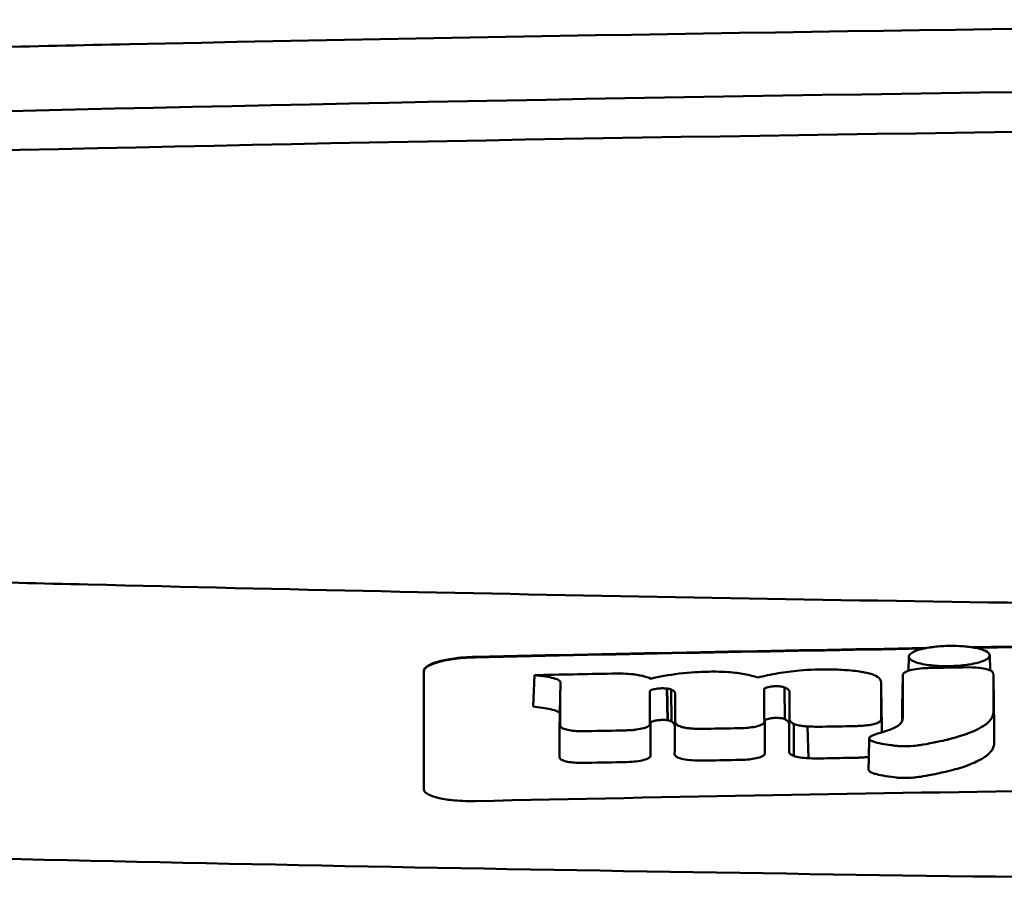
# Model space of a CAD drawing. Header units: millimetres. Extents: x 284 to 884, y -27 to 895.
# Tile 8 of 12: x 537 to 556, y 878 to 895. Entities that reach past the tile are written whole.
import ezdxf

# ---------------------------------------------------------------- set-up
doc = ezdxf.new("R2010")
doc.units = ezdxf.units.MM
doc.layers.add('Visible (ISO)', color=7, linetype='Continuous', lineweight=50)

msp = doc.modelspace()

# ---------------------------------------------------------------- linework, layer by layer
at = {"layer": 'Visible (ISO)'}
for p, q in [((538.938, 894.162), (538.946, 894.162)), ((538.13, 883.627), (538.137, 883.627)), ((554.129, 881.947), (554.134, 882.221)), ((555.711, 882.247), (555.717, 881.954)), ((550.197, 881.927), (550.187, 881.926)), ((546.808, 881.246), (546.838, 881.859)), ((547.328, 881.109), (547.341, 881.721)), ((553.604, 881.117), (553.592, 881.729)), ((554.004, 881.241), (554.016, 881.853)), ((555.793, 881.268), (555.781, 881.878)), ((549.271, 881.601), (549.274, 881.602)), ((549.432, 880.98), (549.419, 881.599)), ((549.434, 880.98), (549.421, 881.598)), ((549.507, 880.958), (549.501, 881.579)), ((551.315, 881.582), (551.315, 881.583)), ((551.718, 881.001), (551.707, 881.622)), ((549.284, 880.985), (549.288, 880.985)), ((551.327, 880.968), (551.327, 880.969)), ((551.895, 880.284), (551.894, 880.909)), ((552.175, 880.24), (552.157, 880.86))]:
    msp.add_line(p, q, dxfattribs=at)
for centre, major_axis, ratio, start_param, end_param in [((584.071, 865.415), (250.217, -0.007), 0.116796, 1.571075, 1.752137), ((584.226, 868.406), (225.492, 0.002), 0.110939, 1.570719, 1.791596), ((584.248, 868.375), (-227.223, 0), 0.106767, 4.71241, 4.92951), ((2686.045, 774.876), (2131.91, -107.347), 0.004971, 3.131872, 3.14183), ((1430.623, 955.567), (876.488, 73.351), 0.007714, 3.140926, 3.156464), ((991.36, 998.555), (437.26, 116.305), 0.016372, 3.162905, 3.181731), ((-1047.642, 1256.645), (-1603.388, 374.365), 0.008684, 3.120399, 3.130225), ((554.788, 881.773), (20.307, 0.333), 0.011404, 1.54636, 1.583154), ((584.27, -908.814), (-1794.464, 0), 0.998105, 4.73241, 4.73325), ((544.652, 880.186), (5.162, 1.321), 0.208752, 0.672627, 0.721389), ((445.408, 853.756), (-103.711, -27.966), 0.030011, 3.195969, 3.212241), ((480.226, 883.352), (68.92, -1.605), 0.017399, 0.035526, 0.081457), ((550.038, 880.309), (0.452, 0.007), 0.249026, 3.644233, 4.534786), ((551.261, 880.349), (0.0178, -0.0822), 0.794442, 1.154854, 1.308402)]:
    msp.add_ellipse(centre, major_axis=major_axis, ratio=ratio, start_param=start_param, end_param=end_param, dxfattribs=at)
for points, knots in [([(538.938, 894.162), (537.996, 894.142), (537.058, 894.121), (535.674, 894.088), (535.483, 894.084), (534.791, 894.067)], [-0.8458994, -0.8458994, -0.8458994, -0.8458994, -0.3752076, -0.3752076, -0.1515992, -0.1515992, -0.1515992, -0.1515992]), ([(533.974, 883.744), (534.554, 883.716), (534.993, 883.704), (536.333, 883.671), (537.231, 883.649), (538.13, 883.627)], [0.1522142, 0.1522142, 0.1522142, 0.1522142, 0.3763363, 0.3763363, 0.8296812, 0.8296812, 0.8296812, 0.8296812]), ([(538.137, 883.627), (545.758, 883.439), (553.393, 883.299), (564.931, 883.158), (568.778, 883.123), (574.564, 883.087), (576.499, 883.078), (580.281, 883.066), (582.095, 883.063), (583.994, 883.063)], [0.000811, 0.000811, 0.000811, 0.000811, 2.334672, 2.334672, 3.49801, 3.49801, 4.08174, 4.08174, 4.638981, 4.638981, 4.638981, 4.638981]), ([(554.24, 882.321), (554.27, 882.334), (554.307, 882.348), (554.412, 882.377), (554.474, 882.389), (554.529, 882.398)], [0.54383531, 0.54383531, 0.54383531, 0.54383531, 0.55538596, 0.55538596, 0.56979725, 0.56979725, 0.56979725, 0.56979725]), ([(554.529, 882.398), (554.554, 882.402), (554.578, 882.405), (554.694, 882.42), (554.792, 882.427), (554.903, 882.43), (554.913, 882.43), (554.923, 882.431)], [0.56979725, 0.56979725, 0.56979725, 0.56979725, 0.57641934, 0.57641934, 0.60538821, 0.60538821, 0.608138, 0.608138, 0.608138, 0.608138]), ([(554.923, 882.431), (555.003, 882.432), (555.096, 882.431), (555.235, 882.42), (555.276, 882.416), (555.317, 882.411)], [0.20935443, 0.20935443, 0.20935443, 0.20935443, 0.23138469, 0.23138469, 0.24081303, 0.24081303, 0.24081303, 0.24081303]), ([(555.317, 882.411), (555.362, 882.405), (555.407, 882.398), (555.514, 882.376), (555.565, 882.36), (555.605, 882.343)], [0.24081303, 0.24081303, 0.24081303, 0.24081303, 0.25152963, 0.25152963, 0.26878639, 0.26878639, 0.26878639, 0.26878639]), ([(555.605, 882.343), (555.613, 882.34), (555.621, 882.336), (555.676, 882.309), (555.703, 882.285), (555.71, 882.255), (555.711, 882.25), (555.711, 882.246)], [0.26878639, 0.26878639, 0.26878639, 0.26878639, 0.27236042, 0.27236042, 0.29605283, 0.29605283, 0.29977178, 0.29977178, 0.29977178, 0.29977178]), ([(544.682, 881.944), (544.682, 881.977), (544.708, 882.01), (544.804, 882.071), (544.871, 882.098), (545.033, 882.145), (545.125, 882.164), (545.302, 882.191), (545.382, 882.2), (545.536, 882.212), (545.609, 882.215), (545.682, 882.217)], [0.000001, 0.000001, 0.000001, 0.000001, 0.0401815, 0.0401815, 0.0773555, 0.0773555, 0.111928, 0.111928, 0.1374241, 0.1374241, 0.1594038, 0.1594038, 0.1594038, 0.1594038]), ([(544.682, 881.934), (544.682, 881.952), (544.689, 881.97), (544.72, 882.006), (544.743, 882.024), (544.824, 882.07), (544.893, 882.096), (545.069, 882.143), (545.176, 882.164), (545.361, 882.187), (545.431, 882.194), (545.562, 882.203), (545.622, 882.206), (545.682, 882.207)], [0.000001, 0.000001, 0.000001, 0.000001, 0.0217943, 0.0217943, 0.0441477, 0.0441477, 0.0807582, 0.0807582, 0.1194179, 0.1194179, 0.1413053, 0.1413053, 0.159337, 0.159337, 0.159337, 0.159337]), ([(555.711, 882.246), (555.711, 882.224), (555.697, 882.202), (555.65, 882.168), (555.63, 882.157), (555.605, 882.146)], [0.29977178, 0.29977178, 0.29977178, 0.29977178, 0.3191873, 0.3191873, 0.32886275, 0.32886275, 0.32886275, 0.32886275]), ([(544.682, 879.634), (544.682, 880.076), (544.682, 880.518), (544.682, 880.961), (544.682, 881.289), (544.682, 881.616), (544.682, 881.944)], [0, 0, 0, 0, 5.438666, 5.438666, 5.438666, 9.461667, 9.461667, 9.461667, 9.461667]), ([(550.187, 881.926), (550.068, 881.923), (549.878, 881.915), (549.449, 881.865), (549.266, 881.831), (549.103, 881.791)], [-0.1386449, -0.1386449, -0.1386449, -0.1386449, -0.0667172, -0.0667172, 0, 0, 0, 0]), ([(551.191, 881.814), (551.115, 881.839), (551.028, 881.862), (550.833, 881.897), (550.73, 881.91), (550.447, 881.931), (550.293, 881.929), (550.197, 881.927)], [-0.2770651, -0.2770651, -0.2770651, -0.2770651, -0.2356097, -0.2356097, -0.1978033, -0.1978033, -0.1405425, -0.1405425, -0.1405425, -0.1405425]), ([(552.694, 881.968), (552.665, 881.969), (552.637, 881.97), (552.405, 881.973), (552.203, 881.967), (551.856, 881.938), (551.716, 881.92), (551.442, 881.874), (551.31, 881.845), (551.191, 881.814)], [-0.1668809, -0.1668809, -0.1668809, -0.1668809, -0.1584518, -0.1584518, -0.0966679, -0.0966679, -0.0505514, -0.0505514, 0, 0, 0, 0]), ([(553.589, 881.742), (553.582, 881.771), (553.562, 881.8), (553.487, 881.851), (553.437, 881.873), (553.293, 881.913), (553.2, 881.93), (552.982, 881.955), (552.861, 881.962), (552.744, 881.967)], [-0.3006219, -0.3006219, -0.3006219, -0.3006219, -0.2681937, -0.2681937, -0.2390981, -0.2390981, -0.2061369, -0.2061369, -0.1717789, -0.1717789, -0.1717789, -0.1717789]), ([(554.496, 881.999), (554.434, 881.998), (554.373, 881.993), (554.257, 881.978), (554.204, 881.968), (554.122, 881.946), (554.09, 881.934), (554.045, 881.909), (554.031, 881.897), (554.024, 881.884)], [-0.07038308, -0.07038308, -0.07038308, -0.07038308, -0.05171901, -0.05171901, -0.03231276, -0.03231276, -0.01570023, -0.01570023, 0, 0, 0, 0]), ([(554.533, 882), (554.527, 882), (554.521, 882), (554.509, 882), (554.502, 881.999), (554.496, 881.999)], [-0.00371697, -0.00371697, -0.00371697, -0.00371697, -0.001858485, -0.001858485, 0, 0, 0, 0]), ([(555.317, 882.069), (555.3, 882.066), (555.284, 882.064), (555.214, 882.054), (555.159, 882.048), (555.042, 882.04), (554.983, 882.037), (554.922, 882.036), (554.819, 882.034), (554.72, 882.037), (554.598, 882.048), (554.564, 882.051), (554.529, 882.056)], [0.35782816, 0.35782816, 0.35782816, 0.35782816, 0.36290873, 0.36290873, 0.38071021, 0.38071021, 0.39878358, 0.39878358, 0.39878358, 0.42985818, 0.42985818, 0.43932148, 0.43932148, 0.43932148, 0.43932148]), ([(555.768, 881.918), (555.758, 881.931), (555.738, 881.945), (555.678, 881.97), (555.636, 881.981), (555.542, 881.999), (555.491, 882.005), (555.386, 882.012), (555.334, 882.013), (555.28, 882.012)], [-0.06978878, -0.06978878, -0.06978878, -0.06978878, -0.05239411, -0.05239411, -0.03314186, -0.03314186, -0.01591655, -0.01591655, 0, 0, 0, 0]), ([(555.781, 881.878), (555.781, 881.885), (555.78, 881.891), (555.775, 881.905), (555.772, 881.911), (555.768, 881.918)], [-0.01632771, -0.01632771, -0.01632771, -0.01632771, -0.00807771, -0.00807771, 0, 0, 0, 0]), ([(546.838, 881.859), (546.954, 881.847), (547.076, 881.831), (547.224, 881.798), (547.271, 881.784), (547.315, 881.761), (547.325, 881.753), (547.334, 881.741), (547.34, 881.733), (547.341, 881.721)], [-0.2159558, -0.2159558, -0.2159558, -0.2159558, -0.105326, -0.105326, -0.0420287, -0.0420287, -0.0138033, -0.0138033, 0, 0, 0, 0]), ([(548.801, 881.872), (548.776, 881.876), (548.746, 881.879), (548.65, 881.887), (548.585, 881.89), (548.518, 881.891)], [-0.03137982, -0.03137982, -0.03137982, -0.03137982, -0.02006966, -0.02006966, 0, 0, 0, 0]), ([(553.374, 880.649), (553.364, 880.64), (553.36, 880.631), (553.363, 880.612), (553.373, 880.602), (553.406, 880.576), (553.45, 880.562), (553.581, 880.523), (553.736, 880.501), (553.893, 880.48), (553.935, 880.477), (554.003, 880.472), (554.055, 880.472), (554.187, 880.476), (554.254, 880.483), (554.334, 880.493), (554.374, 880.499), (554.596, 880.536), (554.801, 880.583), (554.896, 880.605), (554.916, 880.61), (555.239, 880.691), (555.429, 880.779), (555.608, 880.878), (555.665, 880.921), (555.748, 881.012), (555.772, 881.059), (555.783, 881.121), (555.784, 881.136), (555.784, 881.172), (555.783, 881.432), (555.781, 881.878)], [-4.676688, -4.676688, -4.676688, -4.676688, -4.675904, -4.675904, -4.674974, -4.674974, -4.671817, -4.671817, -4.660677, -4.660677, -4.647032, -4.647032, -4.608842, -4.608842, -4.553099, -4.553099, -4.499156, -4.499156, -4.229728, -4.229728, -4.140787, -4.140787, -2.835256, -2.835256, -1.875515, -1.875515, -0.862737, -0.862737, -0.545368, -0.545368, 0, 0, 0, 0]), ([(554.016, 881.853), (554.016, 881.647), (554.015, 881.44), (554.015, 881.181), (554.015, 881.13), (554.015, 881.06), (554.015, 881.043), (554.013, 881), (554.009, 880.975), (553.986, 880.935), (553.978, 880.925), (553.969, 880.914), (553.968, 880.913), (553.968, 880.912)], [-1.166686, -1.166686, -1.166686, -1.166686, -0.464273, -0.464273, -0.288528, -0.288528, -0.228277, -0.228277, -0.144624, -0.144624, -0.115228, -0.115228, -0.113333, -0.113333, -0.113333, -0.113333]), ([(554.024, 881.884), (554.021, 881.879), (554.019, 881.874), (554.017, 881.863), (554.016, 881.858), (554.016, 881.853)], [-0.0124181, -0.0124181, -0.0124181, -0.0124181, -0.00620912, -0.00620912, 0, 0, 0, 0]), ([(549.085, 881.531), (549.085, 881.534), (549.085, 881.536), (549.086, 881.541), (549.086, 881.543), (549.087, 881.545)], [-0.005600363, -0.005600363, -0.005600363, -0.005600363, -0.002800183, -0.002800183, 0, 0, 0, 0]), ([(549.087, 881.545), (549.088, 881.552), (549.094, 881.558), (549.116, 881.571), (549.133, 881.578), (549.171, 881.588), (549.189, 881.592), (549.229, 881.598), (549.25, 881.6), (549.271, 881.601)], [-0.03055807, -0.03055807, -0.03055807, -0.03055807, -0.02262898, -0.02262898, -0.01353981, -0.01353981, -0.00653226, -0.00653226, 0, 0, 0, 0]), ([(549.274, 881.602), (549.298, 881.603), (549.323, 881.604), (549.372, 881.603), (549.397, 881.601), (549.419, 881.599)], [-0.01504723, -0.01504723, -0.01504723, -0.01504723, -0.0076813, -0.0076813, 0, 0, 0, 0]), ([(549.419, 881.599), (549.419, 881.599), (549.419, 881.599), (549.42, 881.598), (549.421, 881.598), (549.421, 881.598)], [-0.0002682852, -0.0002682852, -0.0002682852, -0.0002682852, -0.0001341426, -0.0001341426, 0, 0, 0, 0]), ([(549.421, 881.598), (549.438, 881.596), (549.453, 881.593), (549.48, 881.587), (549.492, 881.583), (549.501, 881.579)], [-0.01202595, -0.01202595, -0.01202595, -0.01202595, -0.00617462, -0.00617462, 0, 0, 0, 0]), ([(549.501, 881.579), (549.527, 881.566), (549.551, 881.551), (549.578, 881.52), (549.582, 881.506), (549.582, 881.493)], [-0.03992932, -0.03992932, -0.03992932, -0.03992932, -0.01685313, -0.01685313, 0, 0, 0, 0]), ([(551.315, 881.583), (551.315, 881.587), (551.317, 881.592), (551.327, 881.602), (551.334, 881.606), (551.351, 881.614), (551.359, 881.617), (551.383, 881.625), (551.401, 881.629), (551.439, 881.636), (551.46, 881.638), (551.481, 881.64)], [-0.02992686, -0.02992686, -0.02992686, -0.02992686, -0.02418642, -0.02418642, -0.01807434, -0.01807434, -0.01392338, -0.01392338, -0.00671718, -0.00671718, 0, 0, 0, 0]), ([(551.481, 881.64), (551.496, 881.642), (551.512, 881.643), (551.543, 881.644), (551.559, 881.644), (551.592, 881.643), (551.608, 881.642), (551.638, 881.639), (551.652, 881.637), (551.664, 881.634)], [-0.01955689, -0.01955689, -0.01955689, -0.01955689, -0.01485499, -0.01485499, -0.01008754, -0.01008754, -0.00490608, -0.00490608, 0, 0, 0, 0]), ([(551.664, 881.634), (551.672, 881.632), (551.68, 881.631), (551.695, 881.627), (551.701, 881.624), (551.707, 881.622)], [-0.006796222, -0.006796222, -0.006796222, -0.006796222, -0.003434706, -0.003434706, 0, 0, 0, 0]), ([(551.707, 881.622), (551.725, 881.614), (551.741, 881.607), (551.77, 881.59), (551.782, 881.58), (551.804, 881.557), (551.81, 881.542), (551.81, 881.527)], [-0.04141837, -0.04141837, -0.04141837, -0.04141837, -0.03042196, -0.03042196, -0.01813781, -0.01813781, 0, 0, 0, 0]), ([(546.808, 881.246), (546.927, 881.233), (547.053, 881.217), (547.204, 881.184), (547.253, 881.17), (547.3, 881.147), (547.311, 881.14), (547.321, 881.128), (547.327, 881.12), (547.328, 881.109)], [-0.1886698, -0.1886698, -0.1886698, -0.1886698, -0.0911326, -0.0911326, -0.0367802, -0.0367802, -0.0129551, -0.0129551, 0, 0, 0, 0]), ([(553.348, 880.013), (553.348, 880.012), (553.349, 880.01), (553.349, 880.006), (553.351, 879.998), (553.373, 879.978), (553.392, 879.964), (553.46, 879.939), (553.521, 879.918), (553.761, 879.88), (553.842, 879.869), (553.929, 879.86), (553.979, 879.856), (554.105, 879.855), (554.165, 879.858), (554.291, 879.869), (554.401, 879.883), (554.72, 879.947), (554.839, 879.973), (555.03, 880.019), (555.142, 880.052), (555.381, 880.138), (555.476, 880.185), (555.576, 880.239), (555.651, 880.283), (555.754, 880.389), (555.78, 880.436), (555.794, 880.501), (555.795, 880.513), (555.797, 880.587), (555.795, 880.649), (555.794, 880.897), (555.794, 881.082), (555.793, 881.268)], [-1.208321, -1.208321, -1.208321, -1.208321, -1.111902, -1.111902, -0.905637, -0.905637, -0.746423, -0.746423, -0.659222, -0.659222, -0.617445, -0.617445, -0.585347, -0.585347, -0.554872, -0.554872, -0.520248, -0.520248, -0.499861, -0.499861, -0.459593, -0.459593, -0.4035, -0.4035, -0.354802, -0.354802, -0.317144, -0.317144, -0.30253, -0.30253, -0.226738, -0.226738, 0, 0, 0, 0]), ([(549.098, 880.93), (549.1, 880.936), (549.105, 880.942), (549.123, 880.954), (549.137, 880.96), (549.172, 880.97), (549.193, 880.975), (549.237, 880.981), (549.26, 880.984), (549.284, 880.985)], [-0.03056509, -0.03056509, -0.03056509, -0.03056509, -0.02315572, -0.02315572, -0.01522783, -0.01522783, -0.00732017, -0.00732017, 0, 0, 0, 0]), ([(549.288, 880.985), (549.313, 880.987), (549.339, 880.987), (549.388, 880.986), (549.411, 880.983), (549.432, 880.98)], [-0.01522535, -0.01522535, -0.01522535, -0.01522535, -0.0075565, -0.0075565, 0, 0, 0, 0]), ([(549.432, 880.98), (549.432, 880.98), (549.433, 880.98), (549.434, 880.98), (549.434, 880.98), (549.434, 880.98)], [-0.0002734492, -0.0002734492, -0.0002734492, -0.0002734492, -0.0001367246, -0.0001367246, 0, 0, 0, 0]), ([(549.434, 880.98), (549.451, 880.977), (549.465, 880.974), (549.49, 880.967), (549.5, 880.962), (549.507, 880.958)], [-0.01231679, -0.01231679, -0.01231679, -0.01231679, -0.00622563, -0.00622563, 0, 0, 0, 0]), ([(549.507, 880.958), (549.517, 880.951), (549.526, 880.944), (549.543, 880.93), (549.55, 880.922), (549.566, 880.9), (549.57, 880.885), (549.57, 880.869)], [-0.03744041, -0.03744041, -0.03744041, -0.03744041, -0.02842208, -0.02842208, -0.01879918, -0.01879918, 0, 0, 0, 0]), ([(549.582, 880.948), (549.582, 880.935), (549.586, 880.922), (549.607, 880.896), (549.624, 880.884), (549.646, 880.872)], [-0.03237121, -0.03237121, -0.03237121, -0.03237121, -0.01625604, -0.01625604, 0, 0, 0, 0]), ([(550.927, 880.829), (550.977, 880.832), (551.025, 880.837), (551.116, 880.85), (551.158, 880.859), (551.232, 880.88), (551.262, 880.892), (551.303, 880.918), (551.314, 880.931), (551.316, 880.944)], [-0.06382121, -0.06382121, -0.06382121, -0.06382121, -0.04876084, -0.04876084, -0.03277152, -0.03277152, -0.01585483, -0.01585483, 0, 0, 0, 0]), ([(551.316, 880.944), (551.316, 880.946), (551.317, 880.948), (551.317, 880.952), (551.317, 880.954), (551.317, 880.956)], [-0.005096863, -0.005096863, -0.005096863, -0.005096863, -0.00254843, -0.00254843, 0, 0, 0, 0]), ([(551.327, 880.969), (551.327, 880.975), (551.331, 880.981), (551.346, 880.992), (551.358, 880.998), (551.389, 881.009), (551.409, 881.013), (551.452, 881.021), (551.475, 881.023), (551.499, 881.025)], [-0.03003381, -0.03003381, -0.03003381, -0.03003381, -0.02291426, -0.02291426, -0.0153026, -0.0153026, -0.00735305, -0.00735305, 0, 0, 0, 0]), ([(551.499, 881.025), (551.515, 881.026), (551.532, 881.027), (551.565, 881.028), (551.582, 881.027), (551.614, 881.025), (551.629, 881.024), (551.657, 881.02), (551.669, 881.018), (551.68, 881.015)], [-0.0198792, -0.0198792, -0.0198792, -0.0198792, -0.01493589, -0.01493589, -0.00986287, -0.00986287, -0.00482334, -0.00482334, 0, 0, 0, 0]), ([(551.68, 881.015), (551.688, 881.013), (551.695, 881.011), (551.707, 881.006), (551.713, 881.004), (551.718, 881.001)], [-0.007017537, -0.007017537, -0.007017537, -0.007017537, -0.003544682, -0.003544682, 0, 0, 0, 0]), ([(551.718, 881.001), (551.73, 880.994), (551.741, 880.987), (551.762, 880.971), (551.771, 880.962), (551.792, 880.937), (551.798, 880.92), (551.798, 880.903)], [-0.04184917, -0.04184917, -0.04184917, -0.04184917, -0.03190704, -0.03190704, -0.02101076, -0.02101076, 0, 0, 0, 0]), ([(551.81, 880.995), (551.81, 880.979), (551.817, 880.964), (551.845, 880.935), (551.866, 880.921), (551.894, 880.909)], [-0.03713255, -0.03713255, -0.03713255, -0.03713255, -0.01850358, -0.01850358, 0, 0, 0, 0]), ([(553.233, 880.873), (553.278, 880.876), (553.32, 880.881), (553.401, 880.894), (553.439, 880.902), (553.505, 880.921), (553.533, 880.932), (553.573, 880.955), (553.585, 880.967), (553.589, 880.979)], [-0.05821795, -0.05821795, -0.05821795, -0.05821795, -0.04453926, -0.04453926, -0.03017797, -0.03017797, -0.01468996, -0.01468996, 0, 0, 0, 0]), ([(553.589, 880.979), (553.591, 880.984), (553.592, 880.988), (553.593, 880.996), (553.594, 881), (553.594, 881.005)], [-0.01029059, -0.01029059, -0.01029059, -0.01029059, -0.0051453, -0.0051453, 0, 0, 0, 0]), ([(547.339, 880.882), (547.339, 880.877), (547.339, 880.873), (547.342, 880.864), (547.343, 880.86), (547.346, 880.856)], [-0.01079552, -0.01079552, -0.01079552, -0.01079552, -0.00539778, -0.00539778, 0, 0, 0, 0]), ([(547.346, 880.856), (547.353, 880.843), (547.369, 880.831), (547.417, 880.809), (547.45, 880.799), (547.528, 880.783), (547.572, 880.777), (547.666, 880.769), (547.714, 880.767), (547.763, 880.767)], [-0.06226453, -0.06226453, -0.06226453, -0.06226453, -0.04680156, -0.04680156, -0.03060505, -0.03060505, -0.01479139, -0.01479139, 0, 0, 0, 0]), ([(547.763, 880.767), (547.779, 880.767), (547.795, 880.767), (547.827, 880.767), (547.843, 880.768), (547.858, 880.768)], [-0.009512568, -0.009512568, -0.009512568, -0.009512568, -0.004756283, -0.004756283, 0, 0, 0, 0]), ([(548.636, 880.784), (548.667, 880.784), (548.698, 880.786), (548.76, 880.79), (548.791, 880.794), (548.875, 880.805), (548.924, 880.815), (549.004, 880.838), (549.036, 880.851), (549.076, 880.879), (549.087, 880.893), (549.086, 880.907)], [-0.07213826, -0.07213826, -0.07213826, -0.07213826, -0.06285871, -0.06285871, -0.05297585, -0.05297585, -0.03500281, -0.03500281, -0.01704041, -0.01704041, 0, 0, 0, 0]), ([(549.646, 880.872), (549.659, 880.865), (549.676, 880.859), (549.715, 880.847), (549.737, 880.841), (549.789, 880.831), (549.818, 880.827), (549.88, 880.82), (549.913, 880.817), (549.946, 880.816)], [-0.04047569, -0.04047569, -0.04047569, -0.04047569, -0.03078986, -0.03078986, -0.02099526, -0.02099526, -0.01033367, -0.01033367, 0, 0, 0, 0]), ([(549.946, 880.816), (549.986, 880.814), (550.026, 880.813), (550.11, 880.813), (550.153, 880.813), (550.196, 880.814)], [-0.02531279, -0.02531279, -0.02531279, -0.02531279, -0.01297939, -0.01297939, 0, 0, 0, 0]), ([(550.813, 880.825), (550.832, 880.826), (550.851, 880.826), (550.889, 880.827), (550.908, 880.828), (550.927, 880.829)], [-0.0114105, -0.0114105, -0.0114105, -0.0114105, -0.00570516, -0.00570516, 0, 0, 0, 0]), ([(551.894, 880.909), (551.921, 880.897), (551.957, 880.887), (552.023, 880.874), (552.048, 880.87), (552.101, 880.864), (552.128, 880.862), (552.157, 880.86)], [-0.03490258, -0.03490258, -0.03490258, -0.03490258, -0.01807201, -0.01807201, -0.00892925, -0.00892925, 0, 0, 0, 0]), ([(552.157, 880.86), (552.203, 880.857), (552.25, 880.856), (552.35, 880.854), (552.401, 880.854), (552.452, 880.855)], [-0.0300443, -0.0300443, -0.0300443, -0.0300443, -0.01549239, -0.01549239, 0, 0, 0, 0]), ([(553.069, 880.866), (553.098, 880.866), (553.126, 880.867), (553.181, 880.87), (553.207, 880.871), (553.233, 880.873)], [-0.01653626, -0.01653626, -0.01653626, -0.01653626, -0.00805828, -0.00805828, 0, 0, 0, 0]), ([(553.921, 880.872), (553.914, 880.867), (553.906, 880.862), (553.869, 880.84), (553.833, 880.824), (553.786, 880.806), (553.78, 880.804), (553.774, 880.802)], [-0.0924749, -0.0924749, -0.0924749, -0.0924749, -0.08684232, -0.08684232, -0.06779801, -0.06779801, -0.06501187, -0.06501187, -0.06501187, -0.06501187]), ([(551.798, 880.37), (551.798, 880.354), (551.806, 880.339), (551.838, 880.311), (551.862, 880.297), (551.895, 880.284)], [-0.0372834, -0.0372834, -0.0372834, -0.0372834, -0.01872605, -0.01872605, 0, 0, 0, 0]), ([(547.326, 880.262), (547.326, 880.258), (547.326, 880.253), (547.329, 880.245), (547.331, 880.24), (547.334, 880.236)], [-0.0108334, -0.0108334, -0.0108334, -0.0108334, -0.00541667, -0.00541667, 0, 0, 0, 0]), ([(547.334, 880.236), (547.343, 880.224), (547.359, 880.212), (547.408, 880.19), (547.442, 880.18), (547.521, 880.164), (547.567, 880.158), (547.664, 880.15), (547.713, 880.148), (547.763, 880.149)], [-0.06287209, -0.06287209, -0.06287209, -0.06287209, -0.04741614, -0.04741614, -0.03128097, -0.03128097, -0.01509077, -0.01509077, 0, 0, 0, 0]), ([(548.645, 880.166), (548.705, 880.167), (548.765, 880.172), (548.875, 880.186), (548.925, 880.195), (549.008, 880.218), (549.041, 880.231), (549.087, 880.26), (549.099, 880.275), (549.099, 880.29)], [-0.07286259, -0.07286259, -0.07286259, -0.07286259, -0.05472391, -0.05472391, -0.03663002, -0.03663002, -0.01845307, -0.01845307, 0, 0, 0, 0]), ([(549.569, 880.323), (549.569, 880.31), (549.575, 880.297), (549.6, 880.271), (549.619, 880.259), (549.643, 880.248)], [-0.03246794, -0.03246794, -0.03246794, -0.03246794, -0.01597633, -0.01597633, 0, 0, 0, 0]), ([(549.96, 880.197), (550.003, 880.196), (550.046, 880.195), (550.13, 880.195), (550.171, 880.195), (550.213, 880.196)], [-0.02544983, -0.02544983, -0.02544983, -0.02544983, -0.01243766, -0.01243766, 0, 0, 0, 0]), ([(550.831, 880.208), (550.85, 880.208), (550.87, 880.209), (550.907, 880.21), (550.926, 880.211), (550.945, 880.212)], [-0.01137431, -0.01137431, -0.01137431, -0.01137431, -0.00564762, -0.00564762, 0, 0, 0, 0]), ([(550.945, 880.212), (550.995, 880.215), (551.044, 880.22), (551.137, 880.235), (551.179, 880.244), (551.251, 880.266), (551.279, 880.278), (551.316, 880.303), (551.327, 880.316), (551.328, 880.329)], [-0.0640319, -0.0640319, -0.0640319, -0.0640319, -0.04854057, -0.04854057, -0.03215829, -0.03215829, -0.01553999, -0.01553999, 0, 0, 0, 0]), ([(551.895, 880.284), (551.927, 880.273), (551.969, 880.263), (552.064, 880.248), (552.118, 880.243), (552.175, 880.24)], [-0.03526634, -0.03526634, -0.03526634, -0.03526634, -0.01757225, -0.01757225, 0, 0, 0, 0]), ([(552.175, 880.24), (552.225, 880.238), (552.276, 880.237), (552.376, 880.237), (552.425, 880.237), (552.474, 880.238)], [-0.03019579, -0.03019579, -0.03019579, -0.03019579, -0.01472022, -0.01472022, 0, 0, 0, 0]), ([(553.092, 880.249), (553.12, 880.249), (553.147, 880.25), (553.202, 880.253), (553.229, 880.254), (553.255, 880.256)], [-0.016514, -0.016514, -0.016514, -0.016514, -0.00818773, -0.00818773, 0, 0, 0, 0]), ([(547.763, 880.149), (547.779, 880.149), (547.795, 880.149), (547.827, 880.149), (547.843, 880.15), (547.86, 880.15)], [-0.009658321, -0.009658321, -0.009658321, -0.009658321, -0.004898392, -0.004898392, 0, 0, 0, 0]), ([(545.682, 879.405), (545.618, 879.404), (545.554, 879.404), (545.418, 879.408), (545.347, 879.412), (545.166, 879.428), (545.065, 879.443), (544.892, 879.482), (544.823, 879.505), (544.743, 879.547), (544.72, 879.564), (544.689, 879.598), (544.682, 879.616), (544.682, 879.634)], [0.000001, 0.000001, 0.000001, 0.000001, 0.0191896, 0.0191896, 0.0415785, 0.0415785, 0.0784246, 0.0784246, 0.1148802, 0.1148802, 0.1371153, 0.1371153, 0.158789, 0.158789, 0.158789, 0.158789]), ([(568.811, 879.749), (564.966, 879.716), (561.124, 879.671), (553.413, 879.557), (549.549, 879.487), (545.682, 879.405)], [0.000001, 0.000001, 0.000001, 0.000001, 1.153366, 1.153366, 2.313577, 2.313577, 2.313577, 2.313577]), ([(583.916, 877.743), (574.231, 877.745), (564.552, 877.811), (545.224, 878.077), (535.594, 878.275), (526.09, 878.54)], [0.032666, 0.032666, 0.032666, 0.032666, 2.938218, 2.938218, 5.868286, 5.868286, 5.868286, 5.868286])]:
    msp.add_open_spline(points, degree=3, knots=knots, dxfattribs=at)
for points in [[(545.682, 882.217), (548.613, 882.281), (551.543, 882.338), (554.474, 882.388)], [(545.682, 882.207), (548.596, 882.271), (551.508, 882.328), (554.421, 882.377)], [(555.37, 882.403), (555.695, 882.408), (556.019, 882.414), (556.343, 882.419)], [(555.423, 882.394), (555.717, 882.399), (556.01, 882.404), (556.303, 882.408)], [(552.744, 881.967), (552.727, 881.967), (552.71, 881.968), (552.694, 881.968)], [(547.341, 881.721), (547.34, 881.442), (547.339, 881.161), (547.339, 880.882)], [(553.592, 881.729), (553.591, 881.733), (553.59, 881.738), (553.589, 881.742)], [(553.594, 881.005), (553.593, 881.246), (553.592, 881.487), (553.592, 881.729)], [(549.086, 880.907), (549.086, 881.115), (549.085, 881.323), (549.085, 881.531)], [(551.317, 880.956), (551.316, 881.165), (551.316, 881.373), (551.315, 881.582)], [(551.81, 881.527), (551.81, 881.35), (551.81, 881.172), (551.81, 880.995)], [(549.582, 881.493), (549.582, 881.311), (549.582, 881.129), (549.582, 880.948)], [(554.004, 881.241), (554.004, 881.151), (554.004, 881.06), (554.004, 880.969)], [(547.328, 881.109), (547.327, 880.827), (547.327, 880.544), (547.326, 880.262)], [(551.329, 880.341), (551.328, 880.55), (551.328, 880.759), (551.327, 880.968)], [(553.605, 880.745), (553.605, 880.869), (553.604, 880.993), (553.604, 881.117)], [(547.858, 880.768), (548.114, 880.773), (548.369, 880.778), (548.624, 880.783)], [(548.624, 880.783), (548.628, 880.783), (548.632, 880.783), (548.636, 880.784)], [(549.097, 880.916), (549.097, 880.921), (549.098, 880.925), (549.098, 880.93)], [(549.099, 880.29), (549.098, 880.499), (549.098, 880.707), (549.097, 880.916)], [(549.57, 880.869), (549.57, 880.687), (549.57, 880.505), (549.569, 880.323)], [(550.196, 880.814), (550.402, 880.818), (550.608, 880.821), (550.813, 880.825)], [(551.798, 880.903), (551.798, 880.725), (551.798, 880.547), (551.798, 880.37)], [(552.452, 880.855), (552.658, 880.859), (552.864, 880.862), (553.069, 880.866)], [(553.618, 880.749), (553.569, 880.733), (553.521, 880.718), (553.477, 880.703)], [(553.774, 880.802), (553.724, 880.784), (553.671, 880.766), (553.618, 880.749)], [(553.968, 880.912), (553.96, 880.904), (553.946, 880.889), (553.921, 880.872)], [(553.348, 880.013), (553.353, 880.218), (553.357, 880.422), (553.361, 880.626)], [(553.477, 880.703), (553.426, 880.686), (553.389, 880.668), (553.374, 880.649)], [(548.633, 880.165), (548.637, 880.165), (548.641, 880.166), (548.645, 880.166)], [(550.213, 880.196), (550.418, 880.2), (550.626, 880.204), (550.831, 880.208)], [(552.474, 880.238), (552.679, 880.242), (552.887, 880.245), (553.092, 880.249)], [(553.255, 880.256), (553.29, 880.259), (553.323, 880.263), (553.354, 880.267)], [(547.86, 880.15), (548.116, 880.155), (548.376, 880.16), (548.633, 880.165)]]:
    msp.add_open_spline(points, degree=3, dxfattribs=at)

doc.saveas('drawing.dxf')
